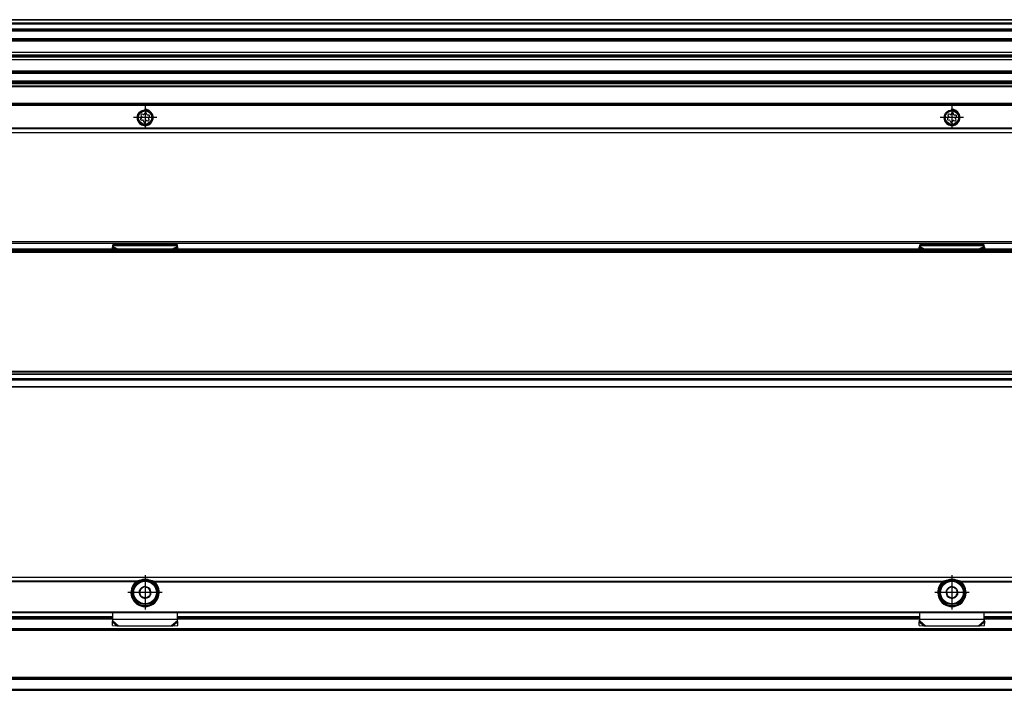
# Model space of a CAD drawing. Header units: millimetres. Extents: x -746 to 1206, y -530 to 959.
# Tile 31 of 46: x 716 to 960, y 11 to 177. Entities that reach past the tile are written whole.
import ezdxf

# ---------------------------------------------------------------- set-up
doc = ezdxf.new("R2010")
doc.units = ezdxf.units.MM
doc.linetypes.add('DOT_CENTER', pattern=[14, 12, -1, 0, -1])
doc.layers.add('1', color=7, linetype='Continuous')

# ---------------------------------------------------------------- blocks, each defined once
blk = doc.blocks.new('SOPORTE_SV2-T__11', base_point=(229.75, 148.85))
at = {"color": 7, "linetype": 'Continuous'}
for p, q in [((1139.75, 160.99), (322.75, 160.99)), ((1154.75, 155.85), (229.75, 155.85)), ((746.36, 152.57), (746.18, 152.38)), ((746.27, 153.07), (746.4, 152.85)), ((746.35, 151.99), (746.61, 151.98)), ((746.79, 153.35), (746.53, 153.41)), ((746.83, 151.82), (746.9, 151.56)), ((747.17, 153.68), (747.04, 153.46)), ((747.33, 151.51), (747.46, 151.74)), ((747.67, 153.38), (747.6, 153.63)), ((747.72, 151.84), (747.97, 151.78)), ((748.15, 153.21), (747.89, 153.21)), ((748.23, 152.12), (748.1, 152.35)), ((748.14, 152.63), (748.32, 152.81)), ((946.36, 152.57), (946.18, 152.38)), ((946.27, 153.07), (946.4, 152.85)), ((946.35, 151.99), (946.61, 151.98)), ((946.79, 153.35), (946.53, 153.41)), ((946.83, 151.82), (946.9, 151.56)), ((947.17, 153.68), (947.04, 153.46)), ((947.33, 151.51), (947.46, 151.74)), ((947.67, 153.38), (947.6, 153.63)), ((947.72, 151.84), (947.97, 151.78)), ((948.15, 153.21), (947.89, 153.21)), ((948.23, 152.12), (948.1, 152.35)), ((948.14, 152.63), (948.32, 152.81)), ((1154.75, 148.85), (274.19, 148.85))]:
    blk.add_line(p, q, dxfattribs=at)
at = {"color": 3, "linetype": 'Continuous'}
for p, q in [((1139.75, 160.97), (322.75, 160.97)), ((1139.75, 160.38), (322.75, 160.38)), ((1139.75, 160.2), (322.75, 160.2)), ((1154.75, 156.05), (229.75, 156.05)), ((229.75, 155.65), (1154.75, 155.65)), ((1154.75, 149.93), (229.75, 149.93)), ((229.75, 148.91), (1154.75, 148.91)), ((892.25, 149.8), (492.25, 149.8)), ((1154.75, 149.79), (892.25, 149.8))]:
    blk.add_line(p, q, dxfattribs=at)
at = {"color": 7, "linetype": 'Continuous'}
for centre, radius in [((747.25, 152.6), 1.9), ((747.25, 152.6), 1.65), ((947.25, 152.6), 1.9), ((947.25, 152.6), 1.65)]:
    blk.add_circle(centre, radius, dxfattribs=at)
for centre, start, end in [((747.37, 153.57), 16.1284, 149.8481), ((947.37, 153.57), 16.1284, 149.8481), ((746.35, 152.22), 136.1284, 269.4344), ((746.47, 153.19), 76.5421, 209.4344), ((746.2, 152.73), 316.1284, 29.4344), ((746.61, 151.75), 16.1294, 89.4344), ((746.84, 153.58), 256.5421, 329.8481), ((747.13, 151.63), 196.1294, 329.4344), ((747.66, 151.62), 76.1284, 149.4344), ((747.89, 153.44), 196.1284, 269.4344), ((748.03, 152.01), 256.1284, 29.4344), ((748.3, 152.46), 136.1284, 209.4344), ((748.15, 152.98), 316.1284, 89.4344), ((946.35, 152.22), 136.1284, 269.4344), ((946.47, 153.19), 76.5421, 209.4344), ((946.2, 152.73), 316.1284, 29.4344), ((946.61, 151.75), 16.1294, 89.4344), ((946.84, 153.58), 256.5421, 329.8481), ((947.13, 151.63), 196.1294, 329.4344), ((947.66, 151.62), 76.1284, 149.4344), ((947.89, 153.44), 196.1284, 269.4344), ((948.03, 152.01), 256.1284, 29.4344), ((948.3, 152.46), 136.1284, 209.4344), ((948.15, 152.98), 316.1284, 89.4344)]:
    blk.add_arc(centre, 0.233, start, end, dxfattribs=at)
at = {"layer": '1', "color": 2, "linetype": 'DOT_CENTER'}
for p, q in [((747.25, 155.5), (747.25, 149.7)), ((947.25, 155.5), (947.25, 149.7)), ((750.15, 152.6), (744.35, 152.6)), ((950.15, 152.6), (944.35, 152.6))]:
    blk.add_line(p, q, dxfattribs=at)
at = {"layer": '1', "color": 30, "linetype": 'Continuous'}
for centre in [(747.25, 152.6), (947.25, 152.6)]:
    blk.add_arc(centre, 2, 175, 95, dxfattribs=at)
blk = doc.blocks.new('REGLA_SV2-820-T__12', base_point=(232.75, 158.85))
at = {"color": 7, "linetype": 'Continuous'}
for p, q in [((1151.75, 176.85), (322.75, 176.85)), ((322.75, 174.31), (1151.75, 174.31)), ((1151.75, 171.88), (322.75, 171.88)), ((322.75, 168.8), (1148.75, 168.8)), ((322.75, 168.14), (1148.75, 168.14)), ((1148.75, 167.85), (322.75, 167.85)), ((1148.75, 167.56), (322.75, 167.56)), ((1148.75, 166.9), (322.75, 166.9)), ((322.75, 163.81), (1151.75, 163.81)), ((1151.75, 161.39), (322.75, 161.39))]:
    blk.add_line(p, q, dxfattribs=at)
at = {"color": 3, "linetype": 'Continuous'}
for p, q in [((1151.75, 176.75), (322.75, 176.75)), ((322.75, 176.03), (1151.75, 176.03)), ((322.75, 175.84), (1151.75, 175.84)), ((322.75, 174.59), (1151.75, 174.59)), ((322.75, 174.11), (1151.75, 174.11)), ((1151.75, 172.08), (322.75, 172.08)), ((322.75, 171.73), (1148.75, 171.73)), ((1148.75, 171.54), (322.75, 171.54)), ((322.75, 164.16), (1148.75, 164.16)), ((1148.75, 163.96), (322.75, 163.96)), ((322.75, 163.61), (1151.75, 163.61)), ((1151.75, 161.59), (322.75, 161.59)), ((1151.75, 161.11), (322.75, 161.11))]:
    blk.add_line(p, q, dxfattribs=at)
blk = doc.blocks.new('REGLA_SV2-820-T__14', base_point=(229.75, 148.85))
for name, p in [('REGLA_SV2-820-T__12', (232.75, 158.85)), ('SOPORTE_SV2-T__11', (229.75, 148.85))]:
    blk.add_blockref(name, p)
blk = doc.blocks.new('Bottom3', base_point=(317.25, 162.85))
blk.add_blockref('REGLA_SV2-820-T__14', (229.75, 148.85))
blk = doc.blocks.new('SOPORTE_SV2-T__23', base_point=(229.75, 85.75))
at = {"color": 7, "linetype": 'Continuous'}
for p, q in [((231.05, 121.85), (1153.45, 121.85)), ((739.14, 120.42), (739.25, 120.63)), ((739.15, 119.95), (739.14, 120.42)), ((755.25, 121.02), (739.25, 121.02)), ((739.25, 120.8), (739.25, 121.02)), ((739.25, 120.63), (739.25, 120.8)), ((755.25, 120.8), (755.25, 121.02)), ((755.25, 120.63), (755.25, 120.8)), ((755.36, 120.42), (755.25, 120.63)), ((755.35, 119.95), (755.36, 120.42)), ((939.14, 120.42), (939.25, 120.63)), ((939.15, 119.95), (939.14, 120.42)), ((955.25, 121.02), (939.25, 121.02)), ((939.25, 120.8), (939.25, 121.02)), ((939.25, 120.63), (939.25, 120.8)), ((955.25, 120.8), (955.25, 121.02)), ((955.25, 120.63), (955.25, 120.8)), ((955.36, 120.42), (955.25, 120.63)), ((955.35, 119.95), (955.36, 120.42)), ((244.75, 87.75), (1139.75, 87.75)), ((1154.75, 85.75), (322.75, 85.75))]:
    blk.add_line(p, q, dxfattribs=at)
at = {"color": 3, "linetype": 'Continuous'}
for p, q in [((231.18, 121.49), (1153.32, 121.49)), ((739.14, 120.42), (740.05, 119.95)), ((755.25, 120.8), (739.25, 120.8)), ((739.25, 120.63), (740.56, 119.95)), ((755.25, 120.63), (753.94, 119.95)), ((755.36, 120.42), (754.45, 119.95)), ((939.14, 120.42), (940.05, 119.95)), ((955.25, 120.8), (939.25, 120.8)), ((939.25, 120.63), (940.56, 119.95)), ((955.25, 120.63), (953.94, 119.95)), ((955.36, 120.42), (954.45, 119.95)), ((1154.75, 87.55), (311.82, 87.55)), ((322.75, 85.95), (1154.75, 85.95))]:
    blk.add_line(p, q, dxfattribs=at)
blk = doc.blocks.new('REGLA_SV2-820-T__24', base_point=(229.75, 87.75))
at = {"color": 7, "linetype": 'Continuous'}
for p, q in [((1141.29, 119.95), (243.21, 119.95)), ((232.75, 119.45), (1151.75, 119.45)), ((232.75, 89.04), (1151.75, 89.04)), ((244.75, 87.75), (1139.75, 87.75))]:
    blk.add_line(p, q, dxfattribs=at)
at = {"color": 3, "linetype": 'Continuous'}
for p, q in [((1093.94, 119.75), (290.56, 119.75)), ((232.75, 119.26), (1151.75, 119.26)), ((1151.75, 89.65), (232.75, 89.65)), ((1151.75, 89.48), (232.75, 89.48)), ((232.75, 89.06), (1151.75, 89.06)), ((232.75, 87.95), (1151.75, 87.95))]:
    blk.add_line(p, q, dxfattribs=at)
blk = doc.blocks.new('REGLA_SV2-820-T__25', base_point=(229.75, 65.65))
for name, p in [('SOPORTE_SV2-T__23', (229.75, 85.75)), ('REGLA_SV2-820-T__24', (229.75, 87.75))]:
    blk.add_blockref(name, p)
blk = doc.blocks.new('Front5', base_point=(317.25, 93.75))
blk.add_blockref('REGLA_SV2-820-T__25', (229.75, 65.65))
blk = doc.blocks.new('REGLA_SV2-820-T__43', base_point=(229.75, 10.65))
at = {"color": 7, "linetype": 'Continuous'}
for p, q in [((645.25, 28.65), (739.25, 28.65)), ((755.25, 28.65), (939.25, 28.65)), ((955.25, 28.65), (1084.25, 28.65)), ((1141.58, 25.65), (242.92, 25.65)), ((1141.58, 13.65), (242.92, 13.65)), ((322.75, 10.65), (1151.75, 10.65))]:
    blk.add_line(p, q, dxfattribs=at)
at = {"color": 3, "linetype": 'Continuous'}
for p, q in [((645.25, 28.38), (739.25, 28.38)), ((755.25, 28.38), (939.25, 28.38)), ((955.25, 28.38), (1084.25, 28.38)), ((1151.75, 25.92), (232.75, 25.92)), ((1141.29, 25.45), (243.21, 25.45)), ((232.75, 13.38), (1151.75, 13.38)), ((1141.29, 13.85), (243.21, 13.85)), ((232.75, 10.92), (1151.75, 10.92))]:
    blk.add_line(p, q, dxfattribs=at)
blk = doc.blocks.new('SOPORTE_SV2-T__44', base_point=(229.75, 26.59))
at = {"color": 7, "linetype": 'Continuous'}
for p, q in [((229.75, 38.65), (1154.75, 38.65)), ((745.26, 37.15), (744.9, 37.15)), ((749.6, 37.15), (749.24, 37.15)), ((945.26, 37.15), (944.9, 37.15)), ((949.6, 37.15), (949.24, 37.15)), ((745.91, 35.46), (746.21, 35.68)), ((745.97, 35.1), (745.91, 35.46)), ((746.1, 34.03), (746.05, 34.39)), ((746.78, 36.11), (747.07, 36.34)), ((747.07, 36.34), (747.4, 36.19)), ((748.06, 35.92), (748.4, 35.78)), ((748.59, 34.34), (748.29, 34.12)), ((748.4, 35.78), (748.45, 35.41)), ((748.53, 34.71), (748.59, 34.34)), ((945.91, 35.46), (946.21, 35.68)), ((945.97, 35.1), (945.91, 35.46)), ((946.1, 34.03), (946.05, 34.39)), ((946.78, 36.11), (947.07, 36.34)), ((947.07, 36.34), (947.4, 36.19)), ((948.06, 35.92), (948.4, 35.78)), ((948.59, 34.34), (948.29, 34.12)), ((948.4, 35.78), (948.45, 35.41)), ((948.53, 34.71), (948.59, 34.34)), ((746.44, 33.89), (746.1, 34.03)), ((747.43, 33.46), (747.1, 33.61)), ((747.72, 33.69), (747.43, 33.46)), ((946.44, 33.89), (946.1, 34.03)), ((947.43, 33.46), (947.1, 33.61)), ((947.72, 33.69), (947.43, 33.46)), ((231.25, 29.9), (1153.25, 29.9)), ((739.25, 28.16), (739.25, 29.9)), ((755.25, 28.16), (755.25, 29.9)), ((939.25, 28.16), (939.25, 29.9)), ((955.25, 28.16), (955.25, 29.9)), ((645.25, 28.65), (739.25, 28.65)), ((739.14, 27.61), (739.19, 27.78)), ((739.16, 26.72), (739.14, 27.61)), ((739.25, 27.87), (739.25, 28.16)), ((755.25, 28.65), (939.25, 28.65)), ((755.25, 27.87), (755.25, 28.16)), ((755.34, 26.72), (755.36, 27.61)), ((939.14, 27.61), (939.19, 27.78)), ((939.16, 26.72), (939.14, 27.61)), ((939.25, 27.87), (939.25, 28.16)), ((955.25, 28.65), (1084.25, 28.65)), ((955.25, 27.87), (955.25, 28.16)), ((955.31, 27.78), (955.36, 27.61)), ((955.34, 26.72), (955.36, 27.61)), ((739.16, 26.72), (740.33, 26.59)), ((740.33, 26.59), (740.66, 26.66)), ((740.66, 26.66), (753.84, 26.66)), ((753.84, 26.66), (754.17, 26.59)), ((754.17, 26.59), (755.34, 26.72)), ((939.16, 26.72), (940.33, 26.59)), ((940.33, 26.59), (940.66, 26.66)), ((940.66, 26.66), (953.84, 26.66)), ((953.84, 26.66), (954.17, 26.59)), ((954.17, 26.59), (955.34, 26.72))]:
    blk.add_line(p, q, dxfattribs=at)
at = {"color": 3, "linetype": 'Continuous'}
for p, q in [((1154.75, 38.59), (229.75, 38.59)), ((745.26, 37.71), (639.24, 37.71)), ((744.98, 37.57), (639.52, 37.57)), ((749.24, 37.71), (945.26, 37.71)), ((749.52, 37.57), (944.98, 37.57)), ((949.24, 37.71), (1090.26, 37.71)), ((949.52, 37.57), (1089.98, 37.57)), ((231.06, 30.1), (1153.45, 30.1)), ((746.89, 31.67), (747.61, 31.67)), ((946.89, 31.67), (947.61, 31.67)), ((739.25, 28.85), (645.25, 28.85)), ((739.14, 27.61), (740.33, 26.59)), ((755.25, 28.16), (739.25, 28.16)), ((739.25, 27.87), (740.66, 26.66)), ((755.25, 27.87), (753.84, 26.66)), ((755.36, 27.61), (754.17, 26.59)), ((939.25, 28.85), (755.25, 28.85)), ((939.14, 27.61), (940.33, 26.59)), ((955.25, 28.16), (939.25, 28.16)), ((939.25, 27.87), (940.66, 26.66)), ((955.25, 27.87), (953.84, 26.66)), ((955.36, 27.61), (954.17, 26.59)), ((1084.25, 28.85), (955.25, 28.85))]:
    blk.add_line(p, q, dxfattribs=at)
at = {"color": 7, "linetype": 'Continuous'}
for centre, radius in [((747.25, 34.9), 3), ((947.25, 34.9), 3), ((747.25, 34.9), 0.05), ((947.25, 34.9), 0.05)]:
    blk.add_circle(centre, radius, dxfattribs=at)
at = {"color": 3, "linetype": 'Continuous'}
for centre in [(747.25, 34.9), (947.25, 34.9)]:
    blk.add_circle(centre, 2.8, dxfattribs=at)
at = {"color": 7, "linetype": 'Continuous'}
for centre, radius, start, end in [((747.25, 34.9), 3.5, 130.3552, 49.6448), ((747.25, 34.9), 3.25, 112.6199, 67.3801), ((747.36, 31.14), 6.9, 101.3553, 107.6968), ((747.25, 34.9), 3.25, 67.3801, 112.6199), ((747.14, 31.14), 6.9, 72.3032, 78.6447), ((947.25, 34.9), 3.5, 130.3552, 49.6448), ((947.25, 34.9), 3.25, 112.6199, 67.3801), ((947.36, 31.14), 6.9, 101.3553, 107.6968), ((947.25, 34.9), 3.25, 67.3801, 112.6199), ((947.14, 31.14), 6.9, 72.3032, 78.6447), ((747.25, 34.9), 1.45, 157.2186, 217.2186), ((747.25, 34.9), 1.45, 97.6689, 157.2186), ((747.25, 34.9), 1.3, 171.2763, 203.161), ((747.25, 34.9), 1.3, 143.161, 171.2763), ((747.25, 34.9), 1.3, 111.2763, 143.161), ((747.25, 34.9), 1.45, 97.2186, 97.6689), ((747.25, 34.9), 1.45, 37.2186, 97.2186), ((747.25, 34.9), 1.3, 51.2763, 83.161), ((747.25, 34.9), 1.45, 277.2186, 337.2186), ((747.25, 34.9), 1.3, 23.161, 51.2763), ((747.25, 34.9), 1.45, 337.2186, 37.2186), ((747.25, 34.9), 1.3, 351.2763, 23.161), ((947.25, 34.9), 1.45, 157.2186, 217.2186), ((947.25, 34.9), 1.45, 97.6689, 157.2186), ((947.25, 34.9), 1.3, 171.2763, 203.161), ((947.25, 34.9), 1.3, 111.2763, 143.161), ((947.25, 34.9), 1.45, 97.2186, 97.6689), ((947.25, 34.9), 1.45, 37.2186, 97.2186), ((947.25, 34.9), 1.3, 51.2763, 83.161), ((947.25, 34.9), 1.45, 277.2186, 337.2186), ((947.25, 34.9), 1.3, 323.161, 351.2763), ((947.25, 34.9), 1.45, 337.2186, 37.2186), ((947.25, 34.9), 1.3, 351.2763, 23.161), ((747.25, 34.9), 1.45, 217.2186, 277.2186), ((747.25, 34.9), 1.3, 231.2763, 263.161), ((747.25, 34.9), 1.3, 263.161, 291.2763), ((747.25, 34.9), 1.3, 291.2763, 323.161), ((947.25, 34.9), 1.45, 217.2186, 277.2186), ((947.25, 34.9), 1.3, 231.2763, 263.161), ((947.25, 34.9), 1.3, 263.161, 291.2763), ((947.25, 34.9), 1.3, 291.2763, 323.161), ((737.75, 28.21), 1.51, 343.56, 358.2332), ((737.75, 28.21), 1.51, 358.2332, 359.1311), ((937.75, 28.21), 1.51, 343.56, 358.2332), ((937.75, 28.21), 1.51, 358.2332, 359.1311), ((956.75, 28.21), 1.51, 180.8689, 181.7675), ((956.75, 28.21), 1.51, 181.7675, 196.44)]:
    blk.add_arc(centre, radius, start, end, dxfattribs=at)
for points, knots in [([(745.26, 37.71), (745.24, 37.7), (745.19, 37.69), (745.11, 37.65), (745.04, 37.61), (745, 37.58), (744.98, 37.57)], [0, 0, 0, 0, 0.0793997, 0.1547809, 0.2529652, 0.3132537, 0.3132537, 0.3132537, 0.3132537]), ([(749.52, 37.57), (749.5, 37.58), (749.46, 37.61), (749.39, 37.65), (749.31, 37.69), (749.26, 37.7), (749.24, 37.71)], [0, 0, 0, 0, 0.0602797, 0.1584387, 0.2442549, 0.3132512, 0.3132512, 0.3132512, 0.3132512]), ([(945.26, 37.71), (945.23, 37.7), (945.18, 37.68), (945.11, 37.65), (945.04, 37.61), (945, 37.58), (944.98, 37.57)], [0, 0, 0, 0, 0.0898239, 0.1547798, 0.2529641, 0.3132526, 0.3132526, 0.3132526, 0.3132526]), ([(949.52, 37.57), (949.49, 37.59), (949.45, 37.62), (949.38, 37.65), (949.32, 37.68), (949.27, 37.7), (949.24, 37.71)], [0, 0, 0, 0, 0.089092, 0.1584248, 0.2233926, 0.3132387, 0.3132387, 0.3132387, 0.3132387]), ([(739.14, 27.61), (739.15, 27.63), (739.17, 27.67), (739.2, 27.74), (739.22, 27.8), (739.24, 27.85), (739.25, 27.87)], [0, 0, 0, 0, 0.0660342, 0.1356749, 0.2077706, 0.2833141, 0.2833141, 0.2833141, 0.2833141]), ([(755.36, 27.61), (755.35, 27.63), (755.33, 27.67), (755.3, 27.74), (755.28, 27.8), (755.26, 27.85), (755.25, 27.87)], [0, 0, 0, 0, 0.0660342, 0.1356749, 0.2077706, 0.2833141, 0.2833141, 0.2833141, 0.2833141]), ([(939.14, 27.61), (939.15, 27.63), (939.17, 27.67), (939.2, 27.74), (939.22, 27.8), (939.24, 27.85), (939.25, 27.87)], [0, 0, 0, 0, 0.0660342, 0.1356749, 0.2077706, 0.2833141, 0.2833141, 0.2833141, 0.2833141]), ([(955.36, 27.61), (955.35, 27.63), (955.33, 27.67), (955.3, 27.74), (955.28, 27.8), (955.26, 27.85), (955.25, 27.87)], [0, 0, 0, 0, 0.0660342, 0.1356749, 0.2077706, 0.2833141, 0.2833141, 0.2833141, 0.2833141])]:
    blk.add_open_spline(points, degree=3, knots=knots, dxfattribs=at)
at = {"layer": '1', "color": 2, "linetype": 'DOT_CENTER'}
for p, q in [((747.25, 39.15), (747.25, 30.65)), ((947.25, 39.15), (947.25, 30.65)), ((751.5, 34.9), (743, 34.9)), ((951.5, 34.9), (943, 34.9))]:
    blk.add_line(p, q, dxfattribs=at)
blk = doc.blocks.new('REGLA_SV2-820-T__45', base_point=(229.75, 10.65))
for name, p in [('SOPORTE_SV2-T__44', (229.75, 26.59)), ('REGLA_SV2-820-T__43', (229.75, 10.65))]:
    blk.add_blockref(name, p)
blk = doc.blocks.new('Top3', base_point=(317.25, 24.65))
blk.add_blockref('REGLA_SV2-820-T__45', (229.75, 10.65))

msp = doc.modelspace()

# ---------------------------------------------------------------- block references
for name, p in [('Bottom3', (317.25, 162.85)), ('Front5', (317.25, 93.75)), ('Top3', (317.25, 24.65))]:
    msp.add_blockref(name, p)

doc.saveas('drawing.dxf')
